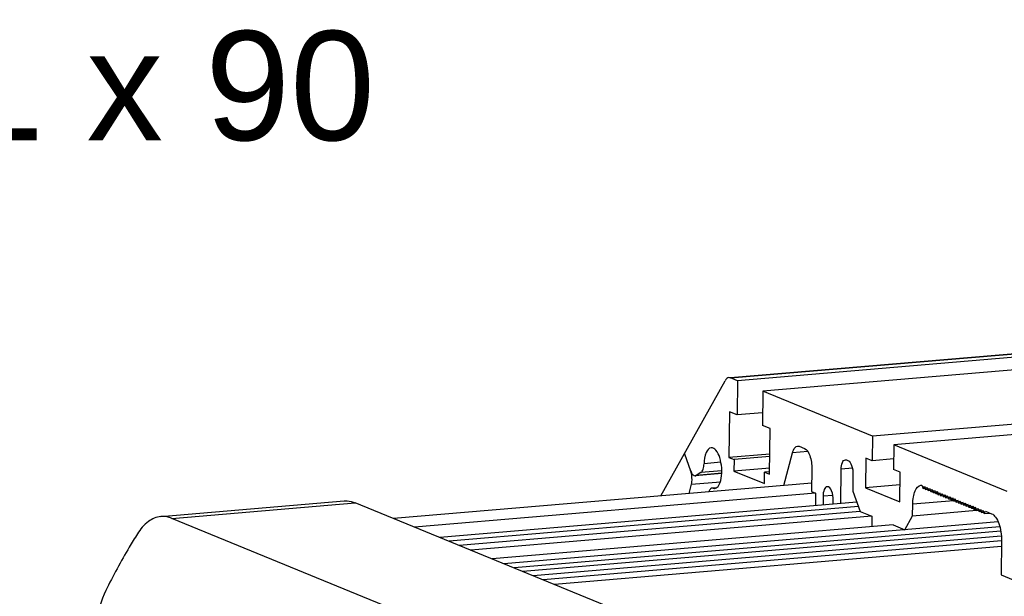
# Model space of a CAD drawing. Header units: millimetres. Extents: x 0 to 420, y 0 to 297.
# Tile 15 of 52: x 91 to 118, y 64 to 80. Entities that reach past the tile are written whole.
import ezdxf

# ---------------------------------------------------------------- set-up
doc = ezdxf.new("R2010")
doc.units = ezdxf.units.MM
doc.header["$LTSCALE"] = 23.1
doc.layers.add('COMPONENTS', color=7, linetype='CONTINUOUS')
doc.layers.add('DETAIL', color=7, linetype='CONTINUOUS')
doc.styles.get("Standard").update_dxf_attribs({"font": 'arial.ttf'})

msp = doc.modelspace()

# ---------------------------------------------------------------- linework, layer by layer
at = {"layer": 'COMPONENTS', "color": 7, "linetype": 'CONTINUOUS'}
for p, q in [((110.04133, 70.46119), (147.15237, 73.61387)), ((110.04229, 70.44994), (147.15866, 73.60307)), ((147.21008, 73.51475), (110.22942, 70.37315)), ((147.43773, 73.18789), (110.92835, 70.08633)), ((150.42978, 71.94997), (113.94074, 68.85013)), ((151.01688, 71.70904), (114.52784, 68.6092)), ((108.13062, 67.21032), (109.89265, 70.37289)), ((110.22942, 70.37315), (110.04229, 70.44994)), ((110.22942, 70.37315), (110.22005, 69.43155)), ((110.92835, 70.08633), (110.91898, 69.14473)), ((113.94074, 68.85013), (110.92835, 70.08633)), ((110.01037, 69.5176), (109.99787, 68.26214)), ((110.22005, 69.43155), (110.01037, 69.5176)), ((110.92243, 69.49122), (110.22005, 69.43155)), ((111.12866, 69.05869), (110.91898, 69.14473)), ((111.11616, 67.80323), (111.12866, 69.05869)), ((113.94074, 68.85013), (113.93402, 68.17532)), ((112.16034, 68.43117), (111.74258, 68.39568)), ((111.93086, 68.57191), (112.07065, 68.51455)), ((114.52784, 68.6092), (114.52112, 67.93439)), ((117.63808, 67.33285), (114.52784, 68.6092)), ((108.77357, 68.36432), (108.94507, 67.89847)), ((111.12168, 68.35761), (109.99787, 68.26214)), ((109.99787, 68.26214), (110.13766, 68.20478)), ((110.13766, 68.20478), (110.13454, 67.89091)), ((111.12099, 68.28831), (110.13766, 68.20478)), ((111.50092, 67.49664), (111.74258, 68.39568)), ((113.22545, 68.19822), (113.26738, 68.18102)), ((113.75929, 68.24703), (113.75117, 67.43098)), ((113.93402, 68.17532), (113.75929, 68.24703)), ((114.52402, 68.22544), (113.93402, 68.17532)), ((109.80192, 67.90022), (109.23014, 67.85165)), ((109.77817, 68.13176), (109.31349, 68.09229)), ((111.11787, 67.97445), (110.13454, 67.89091)), ((110.13454, 67.89091), (110.97325, 67.54672)), ((111.11032, 67.87197), (110.97638, 67.86059)), ((112.27564, 67.9577), (112.2694, 67.32997)), ((113.07317, 67.00013), (113.08254, 67.94172)), ((113.38818, 67.96769), (113.08254, 67.94172)), ((114.69586, 67.86269), (114.52112, 67.93439)), ((108.96939, 67.53246), (109.76277, 67.59986)), ((109.80067, 67.82279), (109.07321, 67.76099)), ((109.23014, 67.85165), (109.10237, 67.77114)), ((109.8009, 67.83049), (109.10237, 67.77114)), ((110.97325, 67.54672), (110.97638, 67.86059)), ((110.97638, 67.86059), (111.11616, 67.80323)), ((113.40404, 67.80979), (113.39936, 67.33899)), ((114.68773, 67.04664), (114.69586, 67.86269)), ((112.27171, 67.56212), (100.79135, 66.58683)), ((108.90759, 67.27273), (108.96939, 67.53246)), ((109.65665, 67.43431), (109.53526, 67.424)), ((112.2694, 67.32997), (112.37424, 67.28695)), ((113.39936, 67.33899), (113.60435, 66.78214)), ((114.69235, 67.51093), (113.75117, 67.43098)), ((113.75117, 67.43098), (114.68773, 67.04664)), ((115.29537, 67.50397), (115.3285, 67.41398)), ((115.3285, 67.41398), (115.36423, 67.4781)), ((115.3285, 67.41398), (115.39548, 67.41967)), ((115.36423, 67.4781), (115.3984, 67.38529)), ((115.3984, 67.38529), (115.43413, 67.44942)), ((115.3984, 67.38529), (115.46537, 67.39098)), ((115.43413, 67.44942), (115.46829, 67.35661)), ((115.46829, 67.35661), (115.50402, 67.42074)), ((115.46829, 67.35661), (115.53526, 67.3623)), ((115.50402, 67.42074), (115.53818, 67.32793)), ((115.53818, 67.32793), (115.57391, 67.39206)), ((115.53818, 67.32793), (115.60516, 67.33362)), ((115.57391, 67.39206), (115.60808, 67.29925)), ((115.60808, 67.29925), (115.6438, 67.36337)), ((115.6438, 67.36337), (115.67797, 67.27057)), ((115.67797, 67.27057), (115.7137, 67.33469)), ((115.7137, 67.33469), (115.74786, 67.24188)), ((94.39833, 66.64121), (99.43548, 67.06913)), ((112.37424, 67.28695), (101.36447, 66.35164)), ((112.37424, 67.28695), (112.37079, 66.94046)), ((112.58392, 67.2009), (112.5815, 66.95836)), ((112.85181, 67.22366), (112.58392, 67.2009)), ((112.86245, 66.98223), (112.86349, 67.08617)), ((116.16685, 67.07413), (115.04497, 66.97882)), ((115.60808, 67.29925), (115.67505, 67.30494)), ((115.67797, 67.27057), (115.74494, 67.27626)), ((115.74786, 67.24188), (115.78359, 67.30601)), ((115.74786, 67.24188), (115.81484, 67.24757)), ((115.78359, 67.30601), (115.81776, 67.2132)), ((115.81776, 67.2132), (115.85348, 67.27733)), ((115.81776, 67.2132), (115.88473, 67.21889)), ((115.85348, 67.27733), (115.88765, 67.18452)), ((115.88765, 67.18452), (115.92338, 67.24864)), ((115.88765, 67.18452), (115.95462, 67.19021)), ((115.92338, 67.24864), (115.95754, 67.15584)), ((115.95754, 67.15584), (115.99327, 67.21996)), ((115.95754, 67.15584), (116.02452, 67.16153)), ((115.99327, 67.21996), (116.02744, 67.12716)), ((116.02744, 67.12716), (116.06316, 67.19128)), ((116.02744, 67.12716), (116.09441, 67.13284)), ((116.06316, 67.19128), (116.09733, 67.09847)), ((116.09733, 67.09847), (116.13306, 67.1626)), ((116.09733, 67.09847), (116.1643, 67.10416)), ((116.13306, 67.1626), (116.16722, 67.06979)), ((116.16722, 67.06979), (116.20295, 67.13392)), ((116.16722, 67.06979), (116.23419, 67.07548)), ((116.20295, 67.13392), (116.23711, 67.04111)), ((116.23711, 67.04111), (116.27284, 67.10523)), ((116.27284, 67.10523), (116.30701, 67.01243)), ((116.30701, 67.01243), (116.34273, 67.07655)), ((116.34273, 67.07655), (116.3769, 66.98374)), ((94.70044, 66.59135), (99.73758, 67.01927)), ((113.89467, 61.20961), (99.73758, 67.01927)), ((113.51043, 67.03727), (102.0634, 66.06482)), ((113.55492, 66.91642), (102.31502, 65.96156)), ((115.04185, 66.66496), (115.04497, 66.97882)), ((115.04185, 66.66496), (116.79606, 66.81398)), ((116.23711, 67.04111), (116.30409, 67.0468)), ((116.30701, 67.01243), (116.37398, 67.01812)), ((116.3769, 66.98374), (116.41263, 67.04787)), ((116.3769, 66.98374), (116.44387, 66.98943)), ((116.41263, 67.04787), (116.44679, 66.95506)), ((116.44679, 66.95506), (116.48252, 67.01919)), ((116.44679, 66.95506), (116.51377, 66.96075)), ((116.48252, 67.01919), (116.51669, 66.92638)), ((116.51669, 66.92638), (116.55241, 66.99051)), ((116.51669, 66.92638), (116.58366, 66.93207)), ((116.55241, 66.99051), (116.58658, 66.8977)), ((116.58658, 66.8977), (116.62231, 66.96182)), ((116.58658, 66.8977), (116.65355, 66.90339)), ((116.62231, 66.96182), (116.65647, 66.86902)), ((116.65647, 66.86902), (116.6922, 66.93314)), ((116.65647, 66.86902), (116.72345, 66.87471)), ((116.6922, 66.93314), (116.72637, 66.84033)), ((116.72637, 66.84033), (116.76209, 66.90446)), ((116.72637, 66.84033), (116.79334, 66.84602)), ((116.76209, 66.90446), (116.79626, 66.81165)), ((116.79626, 66.81165), (116.83199, 66.87578)), ((116.79626, 66.81165), (116.86323, 66.81734)), ((116.83199, 66.87578), (116.86615, 66.78297)), ((116.86615, 66.78297), (116.90188, 66.8471)), ((116.86615, 66.78297), (116.93312, 66.78866)), ((116.90188, 66.8471), (116.93604, 66.75429)), ((116.93604, 66.75429), (116.97177, 66.81841)), ((116.97177, 66.81841), (117.00594, 66.72561)), ((117.00594, 66.72561), (117.04167, 66.78973)), ((117.04167, 66.78973), (117.21091, 66.72028)), ((108.85753, 60.78169), (94.70044, 66.59135)), ((113.60435, 66.78214), (102.59459, 65.84684)), ((113.92557, 66.65364), (102.90911, 65.71777)), ((113.60435, 66.78214), (113.92586, 66.65021)), ((113.92586, 66.65021), (113.923, 66.36262)), ((114.82748, 66.28021), (115.04185, 66.66496)), ((116.93604, 66.75429), (117.00302, 66.75998)), ((117.00594, 66.72561), (117.165, 66.73912)), ((114.50597, 66.41214), (103.49621, 65.47684)), ((117.38984, 66.49789), (103.81772, 65.3449)), ((117.43586, 66.36332), (104.09729, 65.23017)), ((117.46159, 66.24433), (104.34192, 65.12978)), ((114.50597, 66.41214), (114.82748, 66.28021)), ((117.47327, 66.10685), (104.62149, 65.01506)), ((117.48466, 65.9728), (104.89407, 64.9032)), ((117.48424, 65.97782), (117.47487, 65.03622)), ((117.48262, 65.81582), (105.21063, 64.77329)), ((117.47487, 65.03622), (118.1738, 64.7494))]:
    msp.add_line(p, q, dxfattribs=at)
for centre, radius, start, end in [((108.43688, 67.71217), 0.54126, 15.861513, 20.132691), ((108.34098, 67.68448), 0.64108, 12.242704, 15.899577), ((109.59627, 67.52018), 0.10532, 266.796491, 275.216517)]:
    msp.add_arc(centre, radius, start, end, dxfattribs=at)
for points in [[(109.93682, 70.42989), (109.91874, 70.41406), (109.90435, 70.39389), (109.89265, 70.37289)], [(109.99687, 70.45741), (109.97493, 70.45554), (109.95339, 70.44439), (109.93682, 70.42989)], [(110.04229, 70.44994), (110.0281, 70.45577), (110.01216, 70.45871), (109.99687, 70.45741)], [(111.88501, 68.57929), (111.90043, 68.58068), (111.91654, 68.57779), (111.93086, 68.57191)], [(113.19504, 68.20318), (113.20527, 68.20407), (113.21595, 68.20212), (113.22545, 68.19822)], [(109.07265, 67.76101), (109.08309, 67.7618), (109.09351, 67.76557), (109.10237, 67.77114)], [(109.56069, 67.42079), (109.57025, 67.41761), (109.58031, 67.41558), (109.59038, 67.41502)], [(109.60584, 67.41529), (109.6238, 67.41693), (109.64163, 67.42364), (109.65683, 67.43333)]]:
    msp.add_open_spline(points, degree=3, dxfattribs=at)
for points, knots in [([(109.51054, 68.53116), (109.44787, 68.52588), (109.32806, 68.35921), (109.31615, 68.19731), (109.31349, 68.09229)], [0, 0, 0, 0, 0.37446597, 1, 1, 1, 1]), ([(109.78603, 67.69234), (109.80307, 67.7857), (109.80992, 67.97897), (109.75864, 68.24428), (109.67631, 68.44869), (109.55876, 68.53522), (109.51054, 68.53116)], [0, 0, 0, 0, 0.30032202, 0.60463559, 0.84684751, 1, 1, 1, 1]), ([(111.74258, 68.39568), (111.74939, 68.42101), (111.77273, 68.49373), (111.83201, 68.57449), (111.88501, 68.57929)], [0, 0, 0, 0, 0.33013457, 1, 1, 1, 1]), ([(112.07065, 68.51455), (112.14686, 68.48327), (112.24921, 68.27366), (112.27685, 68.07862), (112.27564, 67.9577)], [0, 0, 0, 0, 0.40519991, 1, 1, 1, 1]), ([(113.08254, 67.94172), (113.08316, 68.00393), (113.08893, 68.09935), (113.15805, 68.19995), (113.19504, 68.20318)], [0, 0, 0, 0, 0.62624356, 1, 1, 1, 1]), ([(113.26738, 68.18102), (113.31819, 68.16017), (113.38642, 68.02043), (113.40485, 67.8904), (113.40404, 67.80979)], [0, 0, 0, 0, 0.40519991, 1, 1, 1, 1]), ([(108.94507, 67.89847), (108.95255, 67.87815), (108.97634, 67.82208), (109.03027, 67.7578), (109.07265, 67.76101)], [0, 0, 0, 0, 0.33751211, 1, 1, 1, 1]), ([(109.23014, 67.85165), (109.25989, 67.8704), (109.302, 67.95549), (109.31218, 68.04066), (109.31349, 68.09229)], [0, 0, 0, 0, 0.40510928, 1, 1, 1, 1]), ([(108.96939, 67.53246), (108.97455, 67.55418), (108.98959, 67.6496), (108.98324, 67.74803), (108.96748, 67.82042)], [0, 0, 0, 0, 0.23157795, 1, 1, 1, 1]), ([(109.65683, 67.43333), (109.67274, 67.44347), (109.74407, 67.51341), (109.77182, 67.61446), (109.78603, 67.69234)], [0, 0, 0, 0, 0.19246126, 1, 1, 1, 1]), ([(109.45592, 67.34776), (109.45414, 67.34367), (109.4507, 67.33524), (109.44765, 67.32667), (109.44618, 67.32226)], [0, 0, 0, 0, 0.48966081, 1, 1, 1, 1]), ([(109.53485, 67.42393), (109.52711, 67.42321), (109.49004, 67.41181), (109.4679, 67.37516), (109.45592, 67.34776)], [0, 0, 0, 0, 0.20634755, 1, 1, 1, 1]), ([(109.56069, 67.42079), (109.55649, 67.42219), (109.54792, 67.42418), (109.53912, 67.42432), (109.53485, 67.42393)], [0, 0, 0, 0, 0.50786127, 1, 1, 1, 1]), ([(112.69658, 67.46239), (112.6596, 67.45922), (112.59026, 67.35867), (112.58453, 67.26317), (112.58392, 67.2009)], [0, 0, 0, 0, 0.37347454, 1, 1, 1, 1]), ([(112.86349, 67.08617), (112.86439, 67.17643), (112.8523, 67.30795), (112.74995, 67.46696), (112.69658, 67.46239)], [0, 0, 0, 0, 0.62758375, 1, 1, 1, 1]), ([(115.04497, 66.97882), (115.04564, 67.04626), (115.05699, 67.17289), (115.10218, 67.36075), (115.19551, 67.49343), (115.26948, 67.50379)], [0, 0, 0, 0, 0.33787891, 0.62577254, 1, 1, 1, 1]), ([(115.26948, 67.50379), (115.27375, 67.50439), (115.2824, 67.50506), (115.29107, 67.50454), (115.29537, 67.50397)], [0, 0, 0, 0, 0.49812253, 1, 1, 1, 1]), ([(99.43561, 67.06914), (99.46048, 67.07125), (99.56324, 67.07349), (99.66577, 67.04874), (99.73758, 67.01927)], [0, 0, 0, 0, 0.24334548, 1, 1, 1, 1]), ([(94.39846, 66.64123), (94.27613, 66.63086), (94.01015, 66.51345), (93.83548, 66.29355), (93.75481, 66.16545)], [0, 0, 0, 0, 0.44782134, 1, 1, 1, 1]), ([(94.70044, 66.59135), (94.67566, 66.60152), (94.57894, 66.63564), (94.47397, 66.64763), (94.39846, 66.64123)], [0, 0, 0, 0, 0.26112355, 1, 1, 1, 1]), ([(117.21091, 66.72028), (117.25425, 66.70249), (117.3371, 66.61777), (117.45267, 66.37016), (117.48584, 66.13905), (117.48424, 65.97782)], [0, 0, 0, 0, 0.17156647, 0.40954441, 1, 1, 1, 1]), ([(93.75481, 66.16545), (93.67823, 66.04384), (93.36862, 65.53636), (93.08685, 65.01208), (92.88711, 64.60805)], [0, 0, 0, 0, 0.2417717, 1, 1, 1, 1]), ([(92.88711, 64.60805), (92.75258, 64.33594), (92.56587, 63.6844), (92.50875, 63.01594), (92.50512, 62.65109)], [0, 0, 0, 0, 0.45413396, 1, 1, 1, 1])]:
    msp.add_open_spline(points, degree=3, knots=knots, dxfattribs=at)

# ---------------------------------------------------------------- texts
at = {"layer": 'DETAIL', "color": 2, "linetype": 'CONTINUOUS', "insert": (41.63263, 79.98096), "char_height": 3, "width": 58.2620963, "attachment_point": 1, "line_spacing_factor": 0.9}
msp.add_mtext('Option "K": full key 18 x 11 x 90', dxfattribs=at)

doc.saveas('drawing.dxf')
